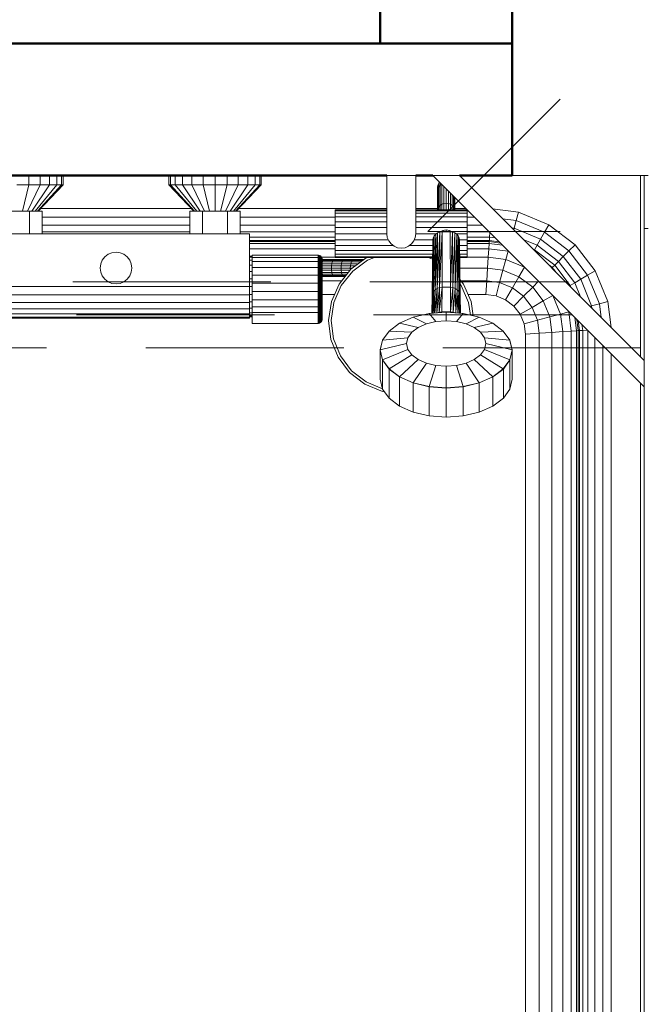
# Model space of a CAD drawing. Header units: millimetres. Extents: x -121 to 21670, y 1231 to 39176.
# Tile 14 of 72: x 7673 to 8146, y 34670 to 35416. Entities that reach past the tile are written whole.
import ezdxf

# ---------------------------------------------------------------- set-up
doc = ezdxf.new("R2010")
doc.units = ezdxf.units.MM
doc.linetypes.add('ADSK_Штриховая_ш3 п1_5', pattern=[225, 150, -75])
for name, color, linetype, lineweight in [('A-DETL-____-MBND', 5, 'ADSK_Штриховая_ш3 п1_5', 20), ('A-WALL-____-MCUT', 113, 'Continuous', 50), ('A-WALL-____-OTLN', 113, 'Continuous', 20), ('M-EQPM-____-OTLN', 50, 'Continuous', 20), ('P-PIPE-____-IDEN', 2, 'Continuous', 20)]:
    doc.layers.add(name, color=color, linetype=linetype, lineweight=lineweight)

# ---------------------------------------------------------------- blocks, each defined once
blk = doc.blocks.new('Прямая форма - V line-610350-В_Этаж 02_Канализация')
at = {"layer": 'A-WALL-____-MCUT', "color": 9}
for p, q in [((1100, 0), (400, 0)), ((400, 0), (400, -100)), ((1100, -100), (1100, 0)), ((400, -100), (1005, -100)), ((1027, -100), (1040, -100)), ((1060, -100), (1100, -100))]:
    blk.add_line(p, q, dxfattribs=at)
blk = doc.blocks.new('Прямая форма - SW - 015-610351-В_Этаж 02_Канализация')
blk.add_blockref('Прямая форма - V line-610350-В_Этаж 02_Канализация', (0, 0))
blk = doc.blocks.new('Прямая форма - V line-611030-В_Этаж 02_Канализация')
at = {"layer": 'A-WALL-____-MCUT', "color": 9}
for p, q in [((300, 0), (0, 0)), ((0, 0), (0, -100)), ((300, -100), (300, 0)), ((0, -100), (300, -100))]:
    blk.add_line(p, q, dxfattribs=at)
blk = doc.blocks.new('Прямая форма - SW - 016-611031-В_Этаж 02_Канализация')
blk.add_blockref('Прямая форма - V line-611030-В_Этаж 02_Канализация', (0, 0))
blk = doc.blocks.new('Прямая форма - V line-612018-В_Этаж 02_Канализация')
at = {"layer": 'M-EQPM-____-OTLN', "color": 253}
for p, q in [((-65.94, 765), (-65.94, 758)), ((-57.5, 765), (-57.5, 758)), ((-50.25, 765), (-50.25, 758)), ((-44.69, 765), (-44.69, 758)), ((-41.19, 765), (-41.19, 758)), ((-40, 758), (-40, 765)), ((40, 765), (40, 758)), ((41.19, 758), (41.19, 765)), ((44.69, 758), (44.69, 765)), ((50.25, 758), (50.25, 765)), ((57.5, 758), (57.5, 765)), ((65.94, 758), (65.94, 765)), ((75, 758), (75, 765)), ((84.06, 758), (84.06, 765)), ((92.5, 758), (92.5, 765)), ((99.75, 758), (99.75, 765)), ((105.31, 758), (105.31, 765)), ((108.81, 758), (108.81, 765)), ((110, 758), (110, 765)), ((205, 721), (205, 765)), ((227, 765), (205, 765)), ((227, 721), (227, 765)), ((400, 605), (240, 765)), ((260, 765), (240, 765)), ((400, 625), (260, 765)), ((300, 765), (397, 765)), ((397, 628), (397, 765)), ((397, 765), (400, 765)), ((400, 765), (400, 625)), ((400, 765), (403, 765)), ((-65.94, 758), (-75, 758)), ((-65.94, 758), (-70.86, 738)), ((-57.5, 758), (-67, 738)), ((-57.5, 758), (-65.94, 758)), ((-50.25, 758), (-63.69, 738)), ((-44.69, 758), (-61.14, 738)), ((-41.19, 758), (-59.55, 738)), ((-59, 738), (-40, 758)), ((-50.25, 758), (-57.5, 758)), ((-44.69, 758), (-50.25, 758)), ((-41.19, 758), (-44.69, 758)), ((-40, 758), (-41.19, 758)), ((41.19, 758), (40, 758)), ((40, 758), (59, 738)), ((59.55, 738), (41.19, 758)), ((44.69, 758), (41.19, 758)), ((61.14, 738), (44.69, 758)), ((50.25, 758), (44.69, 758)), ((63.69, 738), (50.25, 758)), ((57.5, 758), (50.25, 758)), ((65.94, 758), (57.5, 758)), ((57.5, 758), (67, 738)), ((75, 758), (65.94, 758)), ((65.94, 758), (70.86, 738)), ((84.06, 758), (75, 758)), ((75, 758), (75, 738)), ((84.06, 758), (79.14, 738)), ((92.5, 758), (83, 738)), ((92.5, 758), (84.06, 758)), ((99.75, 758), (86.31, 738)), ((105.31, 758), (88.86, 738)), ((108.81, 758), (90.45, 738)), ((110, 758), (91, 738)), ((99.75, 758), (92.5, 758)), ((105.31, 758), (99.75, 758)), ((108.81, 758), (105.31, 758)), ((110, 758), (108.81, 758)), ((243.5, 756), (243.72, 757.68)), ((243.68, 754.63), (243.5, 756)), ((243.5, 756), (243.5, 752.95)), ((243.5, 752.95), (243.5, 756)), ((243.5, 752.95), (243.71, 754.54)), ((243.5, 739), (243.5, 752.95)), ((243.72, 757.68), (244.37, 759.25)), ((243.72, 754.63), (243.72, 757.68)), ((243.72, 754.63), (244.37, 756.19)), ((243.72, 739.52), (243.72, 754.63)), ((244.37, 759.25), (244.97, 760.03)), ((244.37, 756.19), (244.37, 759.25)), ((244.37, 756.19), (245.4, 757.53)), ((244.37, 741.03), (244.37, 756.19)), ((245.4, 757.53), (245.4, 759.6)), ((245.4, 757.53), (246.57, 758.43)), ((245.4, 742.33), (245.4, 757.53)), ((246.75, 758.25), (246.75, 743.32)), ((248.32, 756.68), (248.32, 743.95)), ((250, 744.16), (250, 754.54)), ((251.68, 743.95), (251.68, 753.32)), ((253.25, 743.32), (253.25, 751.75)), ((254.6, 742.33), (254.6, 750.4)), ((255.63, 741.03), (255.63, 749.37)), ((256.28, 739.52), (256.28, 748.72)), ((256.5, 739), (256.5, 748.5)), ((-84.5, 738), (-65.5, 738)), ((-56, 738), (-65.5, 738)), ((-65.5, 738), (-65.5, 721)), ((-57.1, 740), (57.1, 740)), ((-56, 721), (-56, 738)), ((56, 738), (56, 721)), ((65.5, 738), (56, 738)), ((65.5, 721), (65.5, 738)), ((84.5, 738), (65.5, 738)), ((84.5, 721), (84.5, 738)), ((84.5, 738), (94, 738)), ((92.9, 740), (205, 740)), ((94, 738), (94, 721)), ((166, 738.39), (166, 739)), ((205, 739), (166, 739)), ((166, 736.59), (166, 738.39)), ((205, 738.39), (166, 738.39)), ((227, 740), (243.5, 740)), ((266, 739), (227, 739)), ((266, 738.39), (227, 738.39)), ((243.72, 739.52), (244.37, 741.03)), ((244.37, 741.03), (245.4, 742.33)), ((244.37, 739), (244.37, 741.03)), ((245.4, 742.33), (246.75, 743.32)), ((245.4, 739), (245.4, 742.33)), ((246.75, 743.32), (248.32, 743.95)), ((246.75, 743.32), (246.75, 739)), ((248.32, 743.95), (250, 744.16)), ((248.32, 743.95), (248.32, 739)), ((250, 739), (250, 744.16)), ((250, 744.16), (251.68, 743.95)), ((251.68, 743.95), (253.25, 743.32)), ((251.68, 739), (251.68, 743.95)), ((253.25, 743.32), (254.6, 742.33)), ((253.25, 739), (253.25, 743.32)), ((254.6, 742.33), (255.63, 741.03)), ((254.6, 739), (254.6, 742.33)), ((255.63, 741.03), (256.28, 739.52)), ((255.63, 739), (255.63, 741.03)), ((256.5, 740), (265, 740)), ((266, 739), (266, 738.39)), ((266, 738.39), (266, 736.59)), ((285.11, 739.89), (304.73, 737.3)), ((-56, 733.53), (56, 733.53)), ((94, 733.53), (166, 733.53)), ((166, 733.73), (166, 736.59)), ((166, 736.59), (205, 736.59)), ((166, 730), (166, 733.73)), ((205, 733.73), (166, 733.73)), ((227, 736.59), (266, 736.59)), ((266, 733.73), (227, 733.73)), ((266, 736.59), (266, 733.73)), ((266, 733.73), (266, 730)), ((266, 733.53), (271.47, 733.53)), ((292.63, 732.37), (303.04, 731)), ((301.47, 725.13), (303.04, 731)), ((303.04, 731), (304.73, 737.3)), ((303.04, 731), (324.52, 722.11)), ((304.73, 737.3), (327.78, 727.76)), ((-56, 727.5), (56, 727.5)), ((94, 727.5), (166, 727.5)), ((166, 725.66), (166, 730)), ((166, 730), (205, 730)), ((166, 721), (166, 725.66)), ((205, 725.66), (166, 725.66)), ((266, 730), (227, 730)), ((266, 725.66), (227, 725.66)), ((245.19, 722.33), (247.41, 723.41)), ((247.41, 723.41), (250, 723.81)), ((247.8, 722.52), (247.8, 723.47)), ((250, 722.52), (250, 723.81)), ((250, 723.81), (252.59, 723.41)), ((252.2, 722.52), (252.2, 723.47)), ((252.59, 723.41), (254.81, 722.33)), ((266, 725.66), (266, 730)), ((266, 727.5), (277.5, 727.5)), ((266, 721), (266, 725.66)), ((299.63, 725.37), (301.47, 725.13)), ((301.13, 723.87), (301.47, 725.13)), ((301.47, 725.13), (321.48, 716.84)), ((324.52, 722.11), (327.78, 727.76)), ((327.78, 727.76), (347.57, 712.57)), ((403, 725), (400, 725)), ((101, 721), (-101, 721)), ((-56, 722.32), (56, 722.32)), ((94, 722.32), (166, 722.32)), ((101, 681), (101, 721)), ((101, 718.35), (166, 718.35)), ((166, 715.85), (101, 715.85)), ((166, 716.34), (166, 721)), ((205, 721), (166, 721)), ((166, 712), (166, 716.34)), ((206.13, 716.34), (166, 716.34)), ((205.37, 718.15), (205, 721)), ((205.37, 718.15), (206.47, 715.5)), ((225.53, 715.5), (226.63, 718.15)), ((225.87, 716.34), (240.02, 716.34)), ((226.63, 718.15), (227, 721)), ((242.54, 721), (227, 721)), ((240.24, 717.81), (239.5, 673.93)), ((239.5, 673.93), (240.24, 717.81)), ((239.5, 673.93), (240, 716.17)), ((240, 716.17), (239.5, 673.93)), ((240.94, 719.34), (239.75, 675.64)), ((239.75, 675.64), (240.94, 719.34)), ((239.75, 675.64), (240.24, 717.81)), ((240.24, 717.81), (239.75, 675.64)), ((240, 716.17), (240.24, 717.81)), ((240, 716.17), (240.24, 717.81)), ((240.24, 717.81), (240.94, 719.34)), ((240.24, 717.81), (240.94, 719.34)), ((242.05, 720.66), (240.48, 677.23)), ((240.48, 677.23), (242.05, 720.66)), ((240.48, 677.23), (240.94, 719.34)), ((240.94, 719.34), (240.48, 677.23)), ((240.94, 719.34), (242.05, 720.66)), ((240.94, 719.34), (242.05, 720.66)), ((243.5, 721.67), (241.65, 678.6)), ((241.65, 678.6), (243.5, 721.67)), ((241.65, 678.6), (242.05, 720.66)), ((242.05, 720.66), (241.65, 678.6)), ((242.05, 720.66), (243.5, 721.67)), ((242.05, 720.66), (243.5, 721.67)), ((245.19, 722.3), (243.18, 679.64)), ((243.18, 679.64), (245.19, 722.3)), ((243.18, 679.64), (243.5, 721.67)), ((243.5, 721.67), (243.18, 679.64)), ((243.5, 721.67), (245.19, 722.3)), ((243.5, 721.67), (245.19, 722.3)), ((247, 722.52), (244.95, 680.3)), ((244.95, 680.3), (247, 722.52)), ((244.95, 680.3), (245.19, 722.3)), ((245.19, 722.3), (244.95, 680.3)), ((247, 722.52), (245.19, 722.3)), ((245.19, 722.3), (247, 722.52)), ((246.85, 680.53), (247, 722.52)), ((246.85, 680.53), (247, 722.52)), ((253, 722.52), (247, 722.52)), ((253, 722.52), (247, 722.52)), ((253.15, 680.53), (253, 722.52)), ((253, 722.52), (253.15, 680.53)), ((253, 722.52), (254.81, 722.3)), ((253, 722.52), (254.81, 722.3)), ((254.81, 722.3), (253.15, 680.53)), ((253.15, 680.53), (254.81, 722.3)), ((255.05, 680.3), (254.81, 722.3)), ((254.81, 722.3), (255.05, 680.3)), ((254.81, 722.3), (256.5, 721.67)), ((254.81, 722.3), (256.5, 721.67)), ((256.5, 721.67), (255.05, 680.3)), ((255.05, 680.3), (256.5, 721.67)), ((256.83, 679.64), (256.5, 721.67)), ((256.5, 721.67), (256.83, 679.64)), ((256.5, 721.67), (257.95, 720.66)), ((256.5, 721.67), (257.95, 720.66)), ((257.95, 720.66), (256.83, 679.64)), ((256.83, 679.64), (257.95, 720.66)), ((257.46, 721), (266, 721)), ((258.35, 678.6), (257.95, 720.66)), ((257.95, 720.66), (258.35, 678.6)), ((257.95, 720.66), (259.06, 719.34)), ((257.95, 720.66), (259.06, 719.34)), ((259.06, 719.34), (258.35, 678.6)), ((258.35, 678.6), (259.06, 719.34)), ((259.52, 677.23), (259.06, 719.34)), ((259.06, 719.34), (259.52, 677.23)), ((259.06, 719.34), (259.76, 717.81)), ((259.76, 717.81), (259.06, 719.34)), ((259.76, 717.81), (259.52, 677.23)), ((259.52, 677.23), (259.76, 717.81)), ((260.25, 675.64), (259.76, 717.81)), ((259.76, 717.81), (260.25, 675.64)), ((259.76, 717.81), (260, 716.17)), ((260, 716.17), (259.76, 717.81)), ((259.98, 716.34), (266, 716.34)), ((260.5, 673.93), (260, 716.17)), ((260, 716.17), (260.25, 675.64)), ((260, 716.17), (260.5, 673.93)), ((260.25, 675.64), (260, 716.17)), ((266, 722.32), (282.68, 722.32)), ((266, 716.34), (266, 721)), ((266, 718.35), (282.84, 718.35)), ((266, 716.34), (266, 712)), ((282.68, 715.85), (266, 715.85)), ((282.62, 715), (282.68, 715.85)), ((282.68, 715.85), (282.84, 718.35)), ((290.13, 714.87), (282.68, 715.85)), ((282.84, 718.35), (283.08, 721.92)), ((282.84, 718.35), (287.23, 717.77)), ((308.31, 716.69), (318.87, 712.32)), ((318.87, 712.32), (321.48, 716.84)), ((321.48, 716.84), (324.52, 722.11)), ((321.48, 716.84), (338.66, 703.66)), ((324.52, 722.11), (342.96, 707.96)), ((166, 715), (101, 715)), ((101, 713.64), (166, 713.64)), ((101, 709.64), (166, 709.64)), ((209.81, 712), (166, 712)), ((166, 712), (166, 708.27)), ((239.91, 708.27), (166, 708.27)), ((166, 708.27), (166, 705.41)), ((206.47, 715.5), (208.22, 713.22)), ((208.22, 713.22), (210.5, 711.47)), ((210.5, 711.47), (213.15, 710.37)), ((213.15, 710.37), (216, 710)), ((216, 710), (218.85, 710.37)), ((218.85, 710.37), (221.5, 711.47)), ((221.5, 711.47), (223.78, 713.22)), ((222.19, 712), (239.95, 712)), ((223.78, 713.22), (225.53, 715.5)), ((260.03, 712), (266, 712)), ((260.05, 708.27), (266, 708.27)), ((282.62, 715), (266, 715)), ((266, 713.64), (282.53, 713.64)), ((266, 712), (266, 708.27)), ((266, 709.64), (282.27, 709.64)), ((266, 708.27), (266, 705.41)), ((281.85, 703.28), (282.27, 709.64)), ((282.27, 709.64), (282.53, 713.64)), ((296.81, 707.73), (282.27, 709.64)), ((282.53, 713.64), (282.62, 715)), ((282.53, 713.64), (292.7, 712.3)), ((291.12, 713.88), (282.62, 715)), ((315.65, 709.35), (316.86, 708.85)), ((316.86, 708.85), (318.87, 712.32)), ((316.86, 708.85), (332.13, 697.13)), ((318.87, 712.32), (334.96, 699.96)), ((342.96, 707.96), (347.57, 712.57)), ((347.57, 712.57), (362.76, 692.78)), ((-11.59, 698.11), (-10.39, 701)), ((-10.39, 701), (-8.49, 703.49)), ((-8.49, 703.49), (-6, 705.39)), ((-6, 705.39), (-3.11, 706.59)), ((-3.11, 706.59), (0, 707)), ((0, 707), (3.11, 706.59)), ((3.11, 706.59), (6, 705.39)), ((6, 705.39), (8.49, 703.49)), ((8.49, 703.49), (10.39, 701)), ((10.39, 701), (11.59, 698.11)), ((103, 704), (101, 704)), ((103, 703.22), (101, 703.22)), ((103, 700.92), (101, 700.92)), ((103, 703.11), (103, 704.79)), ((153, 704.79), (103, 704.79)), ((103, 699.87), (103, 703.11)), ((153, 703.11), (103, 703.11)), ((153, 703.11), (153, 704.79)), ((153.39, 704.76), (153, 704.79)), ((153.39, 704.76), (153, 704.79)), ((166, 703.28), (153, 703.28)), ((153, 699.87), (153, 703.11)), ((153.39, 703.09), (153, 703.11)), ((153.39, 703.09), (153, 703.11)), ((153.39, 703.09), (153.39, 704.76)), ((153.39, 704.76), (153.39, 703.09)), ((154.15, 704.56), (153.39, 704.76)), ((154.15, 704.56), (153.39, 704.76)), ((153.39, 699.85), (153.39, 703.09)), ((154.15, 702.9), (153.39, 703.09)), ((154.15, 702.9), (154.15, 704.56)), ((154.15, 704.56), (154.15, 702.9)), ((154.83, 704.17), (154.15, 704.56)), ((154.83, 704.17), (154.15, 704.56)), ((154.15, 699.69), (154.15, 702.9)), ((154.83, 702.53), (154.15, 702.9)), ((154.83, 702.53), (154.83, 704.17)), ((154.83, 704.17), (154.83, 702.53)), ((155.38, 703.61), (154.83, 704.17)), ((155.38, 703.61), (154.83, 704.17)), ((154.83, 699.38), (154.83, 702.53)), ((155.38, 702.02), (154.83, 702.53)), ((155.38, 702.02), (155.38, 703.61)), ((155.38, 703.61), (155.38, 702.02)), ((155.77, 702.94), (155.38, 703.61)), ((155.77, 702.94), (155.38, 703.61)), ((155.38, 698.94), (155.38, 702.02)), ((155.77, 701.39), (155.38, 702.02)), ((155.77, 701.39), (155.38, 702.02)), ((157.35, 701.5), (155.38, 701.5)), ((155.38, 701.28), (156.92, 701.28)), ((155.77, 701.39), (155.77, 702.94)), ((155.77, 702.94), (155.77, 701.39)), ((155.97, 702.18), (155.77, 702.94)), ((155.97, 702.18), (155.77, 702.94)), ((155.77, 698.4), (155.77, 701.39)), ((155.77, 701.39), (155.77, 698.4)), ((155.97, 700.68), (155.77, 701.39)), ((155.97, 700.68), (155.77, 701.39)), ((155.97, 700.68), (155.97, 702.18)), ((155.97, 702.18), (155.97, 700.68)), ((156, 701.79), (155.97, 702.18)), ((156, 701.79), (155.97, 702.18)), ((155.97, 697.8), (155.97, 700.68)), ((155.97, 700.68), (155.97, 697.8)), ((156, 700.32), (155.97, 700.68)), ((156, 700.32), (155.97, 700.68)), ((156, 700.32), (156, 701.79)), ((156, 701.79), (156, 700.32)), ((156.51, 700.63), (156.92, 701.28)), ((156.92, 701.28), (157.35, 701.5)), ((156.92, 701.28), (164.64, 701.28)), ((165.18, 701.5), (157.35, 701.5)), ((164.13, 700.63), (164.64, 701.28)), ((164.64, 701.28), (165.18, 701.5)), ((164.64, 701.28), (172.19, 701.28)), ((172.84, 701.5), (165.18, 701.5)), ((166, 705.41), (239.87, 705.41)), ((166, 705.41), (166, 703.61)), ((166, 703.61), (239.85, 703.61)), ((166, 703.61), (166, 703)), ((166, 703), (239.84, 703)), ((171.59, 700.63), (172.19, 701.28)), ((172.19, 701.28), (172.84, 701.5)), ((172.19, 701.28), (179.54, 701.28)), ((180.29, 701.5), (172.84, 701.5)), ((177.85, 694.18), (189.51, 702.76)), ((178.85, 700.63), (179.54, 701.28)), ((190.47, 701.01), (179.24, 692.74)), ((179.54, 701.28), (180.29, 701.5)), ((179.54, 701.28), (186.66, 701.28)), ((187.5, 701.5), (180.29, 701.5)), ((185.87, 700.63), (186.66, 701.28)), ((186.66, 701.28), (187.5, 701.5)), ((186.66, 701.28), (187.5, 701.28)), ((189.51, 702.76), (190.13, 703)), ((195.61, 703), (190.47, 701.01)), ((239.83, 701.67), (236.39, 703)), ((260.07, 705.41), (266, 705.41)), ((260.08, 703.61), (266, 703.61)), ((260.08, 703), (266, 703)), ((266, 705.41), (266, 703.61)), ((266, 703.61), (266, 703)), ((281.85, 703.28), (266, 703.28)), ((281.85, 703.28), (281.31, 695)), ((295.15, 701.53), (281.85, 703.28)), ((295.15, 701.53), (292.99, 693.46)), ((296.81, 707.73), (295.15, 701.53)), ((309.26, 695.69), (295.15, 701.53)), ((297.6, 707.4), (296.81, 707.73)), ((334.96, 699.96), (338.66, 703.66)), ((338.66, 703.66), (342.96, 707.96)), ((338.66, 703.66), (351.84, 686.48)), ((342.96, 707.96), (357.11, 689.52)), ((-12, 695), (-11.59, 698.11)), ((-11.59, 691.89), (-12, 695)), ((11.59, 698.11), (12, 695)), ((12, 695), (11.59, 691.89)), ((103, 697.26), (101, 697.26)), ((103, 695.3), (103, 699.87)), ((153, 699.87), (103, 699.87)), ((103, 689.72), (103, 695.3)), ((153, 695.3), (103, 695.3)), ((153, 695.3), (153, 699.87)), ((153.39, 699.85), (153, 699.87)), ((153, 689.72), (153, 695.3)), ((153.39, 695.29), (153, 695.3)), ((153.39, 695.29), (153.39, 699.85)), ((154.15, 699.69), (153.39, 699.85)), ((153.39, 689.71), (153.39, 695.29)), ((154.15, 695.17), (153.39, 695.29)), ((154.15, 695.17), (154.15, 699.69)), ((154.83, 699.38), (154.15, 699.69)), ((154.15, 689.64), (154.15, 695.17)), ((154.83, 694.93), (154.15, 695.17)), ((154.83, 694.93), (154.83, 699.38)), ((155.38, 698.94), (154.83, 699.38)), ((154.83, 689.5), (154.83, 694.93)), ((155.38, 694.6), (154.83, 694.93)), ((155.38, 700.63), (156.51, 700.63)), ((156.16, 699.6), (155.38, 699.6)), ((155.38, 694.6), (155.38, 698.94)), ((155.77, 698.4), (155.38, 698.94)), ((155.38, 689.29), (155.38, 694.6)), ((155.77, 694.19), (155.38, 694.6)), ((155.77, 694.19), (155.77, 698.4)), ((155.97, 697.8), (155.77, 698.4)), ((155.97, 697.8), (155.77, 698.4)), ((155.77, 697.1), (155.89, 698.25)), ((163.16, 696.68), (155.77, 696.68)), ((163.09, 695), (155.77, 695)), ((155.77, 689.04), (155.77, 694.19)), ((155.97, 693.73), (155.77, 694.19)), ((155.97, 693.73), (155.77, 694.19)), ((163.16, 693.32), (155.77, 693.32)), ((155.89, 698.25), (156.16, 699.6)), ((163.37, 698.25), (155.89, 698.25)), ((155.97, 693.73), (155.97, 697.8)), ((155.97, 697.8), (155.97, 693.73)), ((156, 697.49), (155.97, 697.8)), ((156, 697.49), (155.97, 697.8)), ((155.97, 688.77), (155.97, 693.73)), ((155.97, 693.73), (155.97, 688.77)), ((156, 693.5), (155.97, 693.73)), ((156, 693.5), (155.97, 693.73)), ((156, 697.49), (156, 700.32)), ((156, 700.32), (156, 697.49)), ((156, 693.5), (156, 697.49)), ((156, 697.49), (156, 693.5)), ((156, 688.62), (156, 693.5)), ((156, 693.5), (156, 688.62)), ((156.16, 699.6), (156.51, 700.63)), ((163.7, 699.6), (156.16, 699.6)), ((156.51, 700.63), (164.13, 700.63)), ((163.09, 695), (163.16, 696.68)), ((163.16, 693.32), (163.09, 695)), ((170.35, 695), (163.09, 695)), ((163.16, 696.68), (163.37, 698.25)), ((170.43, 696.68), (163.16, 696.68)), ((163.37, 691.75), (163.16, 693.32)), ((170.43, 693.32), (163.16, 693.32)), ((163.37, 698.25), (163.7, 699.6)), ((170.68, 698.25), (163.37, 698.25)), ((163.7, 699.6), (164.13, 700.63)), ((170.62, 699.6), (163.7, 699.6)), ((164.13, 700.63), (171.59, 700.63)), ((168.84, 682.86), (177.85, 694.18)), ((170.35, 695), (170.43, 696.68)), ((170.43, 693.32), (170.35, 695)), ((177.41, 695), (170.35, 695)), ((170.43, 696.68), (170.68, 698.25)), ((177.51, 696.68), (170.43, 696.68)), ((170.68, 691.75), (170.43, 693.32)), ((177.17, 693.32), (170.43, 693.32)), ((170.68, 698.25), (171.08, 699.6)), ((177.8, 698.25), (170.68, 698.25)), ((171.08, 699.6), (171.59, 700.63)), ((178.25, 699.6), (171.08, 699.6)), ((171.59, 700.63), (178.85, 700.63)), ((177.41, 695), (177.51, 696.68)), ((177.48, 693.72), (177.41, 695)), ((178.97, 695), (177.41, 695)), ((177.51, 696.68), (177.8, 698.25)), ((181.25, 696.68), (177.51, 696.68)), ((177.8, 698.25), (178.25, 699.6)), ((183.38, 698.25), (177.8, 698.25)), ((178.25, 699.6), (178.85, 700.63)), ((185.2, 699.6), (178.25, 699.6)), ((178.85, 700.63), (185.87, 700.63)), ((185.2, 699.6), (185.87, 700.63)), ((185.87, 700.63), (186.62, 700.63)), ((281.31, 695), (260.25, 695)), ((281.31, 695), (280.68, 685.35)), ((292.99, 693.46), (281.31, 695)), ((292.99, 693.46), (290.47, 684.06)), ((305.09, 688.45), (292.99, 693.46)), ((309.26, 695.69), (305.09, 688.45)), ((327.35, 697.65), (330.35, 695.35)), ((330.35, 695.35), (332.13, 697.13)), ((330.35, 695.35), (332.65, 692.35)), ((332.13, 697.13), (334.96, 699.96)), ((332.13, 697.13), (343.85, 681.86)), ((334.96, 699.96), (347.32, 683.87)), ((-10.39, 689), (-11.59, 691.89)), ((-8.49, 686.51), (-10.39, 689)), ((-6, 684.61), (-8.49, 686.51)), ((8.49, 686.51), (6, 684.61)), ((10.39, 689), (8.49, 686.51)), ((11.59, 691.89), (10.39, 689)), ((103, 692.5), (101, 692.5)), ((103, 686.95), (101, 686.95)), ((103, 683.53), (103, 689.72)), ((153, 689.72), (103, 689.72)), ((153, 683.53), (153, 689.72)), ((153.39, 689.71), (153, 689.72)), ((153.39, 683.53), (153.39, 689.71)), ((154.15, 689.64), (153.39, 689.71)), ((154.15, 683.51), (154.15, 689.64)), ((154.83, 689.5), (154.15, 689.64)), ((154.83, 683.46), (154.83, 689.5)), ((155.38, 689.29), (154.83, 689.5)), ((155.38, 683.41), (155.38, 689.29)), ((155.77, 689.04), (155.38, 689.29)), ((155.89, 691.75), (155.77, 692.9)), ((156.51, 689.37), (155.77, 689.37)), ((155.77, 683.33), (155.77, 689.04)), ((155.97, 688.77), (155.77, 689.04)), ((155.97, 688.77), (155.77, 689.04)), ((156.92, 688.72), (155.77, 688.72)), ((157.35, 688.5), (155.77, 688.5)), ((156.16, 690.4), (155.89, 691.75)), ((163.37, 691.75), (155.89, 691.75)), ((155.97, 683.25), (155.97, 688.77)), ((155.97, 688.77), (155.97, 683.25)), ((156, 688.62), (155.97, 688.77)), ((156, 688.62), (155.97, 688.77)), ((156, 683.21), (156, 688.62)), ((156, 688.62), (156, 683.21)), ((156.51, 689.37), (156.16, 690.4)), ((163.7, 690.4), (156.16, 690.4)), ((156.92, 688.72), (156.51, 689.37)), ((164.13, 689.37), (156.51, 689.37)), ((157.35, 688.5), (156.92, 688.72)), ((164.64, 688.72), (156.92, 688.72)), ((165.18, 688.5), (157.35, 688.5)), ((163.7, 690.4), (163.37, 691.75)), ((170.68, 691.75), (163.37, 691.75)), ((164.13, 689.37), (163.7, 690.4)), ((170.62, 690.4), (163.7, 690.4)), ((164.64, 688.72), (164.13, 689.37)), ((171.59, 689.37), (164.13, 689.37)), ((165.18, 688.5), (164.64, 688.72)), ((172.19, 688.72), (164.64, 688.72)), ((172.84, 688.5), (165.18, 688.5)), ((179.24, 692.74), (170.55, 681.83)), ((171.08, 690.4), (170.68, 691.75)), ((175.92, 691.75), (170.68, 691.75)), ((171.59, 689.37), (171.08, 690.4)), ((174.85, 690.4), (171.08, 690.4)), ((172.19, 688.72), (171.59, 689.37)), ((174.02, 689.37), (171.59, 689.37)), ((172.84, 688.5), (172.19, 688.72)), ((173.51, 688.72), (172.19, 688.72)), ((260.35, 686.38), (263.16, 682.86)), ((305.09, 688.45), (300.22, 680.02)), ((315.48, 680.48), (305.09, 688.45)), ((347.32, 683.87), (351.84, 686.48)), ((351.84, 686.48), (357.11, 689.52)), ((351.84, 686.48), (360.13, 666.47)), ((357.11, 689.52), (362.76, 692.78)), ((357.11, 689.52), (366, 668.04)), ((362.76, 692.78), (372.3, 669.73)), ((-101, 681), (101, 681)), ((-3.11, 683.41), (-6, 684.61)), ((0, 683), (-3.11, 683.41)), ((3.11, 683.41), (0, 683)), ((6, 684.61), (3.11, 683.41)), ((103, 681), (101, 681)), ((101, 674.79), (101, 681)), ((103, 677.16), (103, 683.53)), ((153, 683.53), (103, 683.53)), ((153, 677.16), (153, 683.53)), ((153.39, 683.53), (153, 683.53)), ((153.39, 677.16), (153.39, 683.53)), ((154.15, 683.51), (153.39, 683.53)), ((154.15, 677.2), (154.15, 683.51)), ((154.83, 683.46), (154.15, 683.51)), ((154.83, 677.26), (154.83, 683.46)), ((155.38, 683.41), (154.83, 683.46)), ((155.38, 677.35), (155.38, 683.41)), ((155.77, 683.33), (155.38, 683.41)), ((170.62, 685.35), (155.77, 685.35)), ((155.77, 677.46), (155.77, 683.33)), ((155.97, 683.25), (155.77, 683.33)), ((155.97, 683.25), (155.77, 683.33)), ((155.97, 677.58), (155.97, 683.25)), ((155.97, 683.25), (155.97, 677.58)), ((156, 683.21), (155.97, 683.25)), ((156, 683.21), (155.97, 683.25)), ((156, 677.64), (156, 683.21)), ((156, 683.21), (156, 677.64)), ((163.09, 669.58), (168.84, 682.86)), ((170.55, 681.83), (165.01, 669.03)), ((241.65, 678.6), (240.2, 660.88)), ((240.2, 660.88), (241.65, 678.6)), ((240.48, 677.23), (241.65, 678.6)), ((241.65, 678.6), (240.48, 677.23)), ((241.26, 660.96), (241.65, 678.6)), ((241.65, 678.6), (241.26, 660.96)), ((243.18, 679.64), (241.33, 660.96)), ((241.33, 660.96), (243.18, 679.64)), ((241.65, 678.6), (243.18, 679.64)), ((243.18, 679.64), (241.65, 678.6)), ((242.83, 661.07), (243.18, 679.64)), ((243.18, 679.64), (242.83, 661.07)), ((244.95, 680.3), (242.84, 661.08)), ((242.84, 661.08), (244.95, 680.3)), ((243.18, 679.64), (244.95, 680.3)), ((244.95, 680.3), (243.18, 679.64)), ((246.85, 680.53), (244.7, 661.71)), ((244.7, 661.71), (246.85, 680.53)), ((244.7, 661.71), (244.95, 680.3)), ((244.95, 680.3), (244.7, 661.71)), ((244.95, 680.3), (246.85, 680.53)), ((246.85, 680.53), (244.95, 680.3)), ((246.69, 661.94), (246.85, 680.53)), ((246.69, 661.94), (246.85, 680.53)), ((253.15, 680.53), (246.85, 680.53)), ((253.15, 680.53), (246.85, 680.53)), ((253.31, 661.94), (253.15, 680.53)), ((253.15, 680.53), (253.31, 661.94)), ((253.15, 680.53), (255.05, 680.3)), ((255.05, 680.3), (253.15, 680.53)), ((255.05, 680.3), (253.31, 661.94)), ((253.31, 661.94), (255.05, 680.3)), ((255.3, 661.71), (255.05, 680.3)), ((255.05, 680.3), (255.3, 661.71)), ((255.05, 680.3), (256.83, 679.64)), ((256.83, 679.64), (255.05, 680.3)), ((256.83, 679.64), (255.3, 661.71)), ((255.3, 661.71), (256.83, 679.64)), ((257.17, 661.07), (256.83, 679.64)), ((256.83, 679.64), (257.17, 661.07)), ((256.83, 679.64), (258.35, 678.6)), ((258.35, 678.6), (256.83, 679.64)), ((258.35, 678.6), (257.17, 661.07)), ((257.17, 661.07), (258.35, 678.6)), ((258.74, 660.96), (258.35, 678.6)), ((258.35, 678.6), (258.74, 660.96)), ((258.35, 678.6), (259.52, 677.23)), ((259.52, 677.23), (258.35, 678.6)), ((261.45, 681.83), (260.39, 683.15)), ((280.68, 685.35), (261.17, 685.35)), ((266.99, 669.03), (261.45, 681.83)), ((263.16, 682.86), (268.91, 669.58)), ((280.68, 685.35), (280, 675)), ((290.47, 684.06), (280.68, 685.35)), ((290.47, 684.06), (287.76, 673.98)), ((300.22, 680.02), (290.47, 684.06)), ((300.22, 680.02), (295, 670.98)), ((308.6, 673.6), (300.22, 680.02)), ((315.48, 680.48), (308.6, 673.6)), ((320, 685), (315.48, 680.48)), ((323.45, 670.09), (315.48, 680.48)), ((343.85, 681.86), (347.32, 683.87)), ((343.85, 681.86), (344.35, 680.65)), ((347.32, 683.87), (351.69, 673.31)), ((-101, 674.79), (101, 674.79)), ((103, 675.05), (101, 675.05)), ((101, 674.79), (101, 669)), ((103, 671.06), (103, 677.16)), ((103, 677.16), (153, 677.16)), ((103, 665.66), (103, 671.06)), ((153, 671.06), (103, 671.06)), ((153, 671.06), (153, 677.16)), ((153, 677.16), (153.39, 677.16)), ((153.39, 671.07), (153, 671.06)), ((153, 665.66), (153, 671.06)), ((153.39, 677.16), (154.15, 677.2)), ((153.39, 671.07), (153.39, 677.16)), ((154.15, 671.15), (153.39, 671.07)), ((153.39, 665.67), (153.39, 671.07)), ((154.15, 677.2), (154.83, 677.26)), ((154.15, 671.15), (154.15, 677.2)), ((154.83, 671.32), (154.15, 671.15)), ((154.15, 665.8), (154.15, 671.15)), ((154.83, 677.26), (155.38, 677.35)), ((154.83, 671.32), (154.83, 677.26)), ((155.38, 671.55), (154.83, 671.32)), ((154.83, 666.06), (154.83, 671.32)), ((155.38, 677.35), (155.77, 677.46)), ((155.38, 671.55), (155.38, 677.35)), ((155.77, 671.83), (155.38, 671.55)), ((155.38, 666.41), (155.38, 671.55)), ((155.77, 677.46), (155.97, 677.58)), ((155.97, 677.58), (155.77, 677.46)), ((155.77, 671.83), (155.77, 677.46)), ((165.44, 675), (155.77, 675)), ((165.44, 675), (155.77, 675)), ((155.97, 672.15), (155.77, 671.83)), ((155.97, 672.15), (155.77, 671.83)), ((155.77, 666.85), (155.77, 671.83)), ((155.97, 677.58), (156, 677.64)), ((156, 677.64), (155.97, 677.58)), ((155.97, 677.58), (155.97, 672.15)), ((155.97, 672.15), (155.97, 677.58)), ((156, 672.31), (155.97, 672.15)), ((156, 672.31), (155.97, 672.15)), ((155.97, 672.15), (155.97, 667.34)), ((155.97, 667.34), (155.97, 672.15)), ((156, 677.64), (156, 672.31)), ((156, 672.31), (156, 677.64)), ((156, 672.31), (156, 667.59)), ((156, 667.59), (156, 672.31)), ((239.13, 660.8), (239.5, 673.93)), ((239.5, 673.93), (239.13, 660.8)), ((239.75, 675.64), (239.19, 660.8)), ((239.19, 660.8), (239.75, 675.64)), ((239.34, 660.81), (239.75, 675.64)), ((239.75, 675.64), (239.34, 660.81)), ((240.48, 677.23), (239.48, 660.82)), ((239.48, 660.82), (240.48, 677.23)), ((239.5, 673.93), (239.75, 675.64)), ((239.75, 675.64), (239.5, 673.93)), ((239.75, 675.64), (240.48, 677.23)), ((240.48, 677.23), (239.75, 675.64)), ((240.07, 660.87), (240.48, 677.23)), ((240.48, 677.23), (240.07, 660.87)), ((259.52, 677.23), (258.81, 660.95)), ((258.81, 660.95), (259.52, 677.23)), ((259.93, 660.87), (259.52, 677.23)), ((259.52, 677.23), (259.93, 660.87)), ((259.52, 677.23), (260.25, 675.64)), ((260.25, 675.64), (259.52, 677.23)), ((260.25, 675.64), (260.03, 660.86)), ((260.03, 660.86), (260.25, 675.64)), ((260.66, 660.81), (260.25, 675.64)), ((260.25, 675.64), (260.66, 660.81)), ((260.25, 675.64), (260.5, 673.93)), ((260.5, 673.93), (260.25, 675.64)), ((260.87, 660.8), (260.5, 673.93)), ((260.5, 673.93), (260.7, 660.81)), ((260.5, 673.93), (260.87, 660.8)), ((260.7, 660.81), (260.5, 673.93)), ((280, 675), (266.56, 675)), ((280, 675), (266.56, 675)), ((287.76, 673.98), (280, 675)), ((287.76, 673.98), (280, 675)), ((295, 670.98), (287.76, 673.98)), ((295, 670.98), (287.76, 673.98)), ((301.21, 666.21), (295, 670.98)), ((301.21, 666.21), (295, 670.98)), ((308.6, 673.6), (301.21, 666.21)), ((315.02, 665.22), (308.6, 673.6)), ((330.69, 674.26), (323.45, 670.09)), ((336.53, 660.15), (330.69, 674.26)), ((101, 669), (-101, 669)), ((101, 664.03), (-101, 664.03)), ((103, 669.5), (101, 669.5)), ((101, 669), (101, 664.03)), ((103, 664.74), (101, 664.74)), ((101, 664.03), (101, 660.22)), ((103, 661.34), (103, 665.66)), ((153, 665.66), (103, 665.66)), ((153.39, 665.67), (153, 665.66)), ((153, 661.34), (153, 665.66)), ((154.15, 665.8), (153.39, 665.67)), ((153.39, 661.36), (153.39, 665.67)), ((154.83, 666.06), (154.15, 665.8)), ((154.15, 661.52), (154.15, 665.8)), ((155.38, 666.41), (154.83, 666.06)), ((154.83, 661.82), (154.83, 666.06)), ((155.77, 666.85), (155.38, 666.41)), ((155.38, 662.26), (155.38, 666.11)), ((155.97, 667.34), (155.77, 666.85)), ((155.97, 667.34), (155.77, 666.85)), ((155.77, 662.79), (155.77, 666.85)), ((156, 667.59), (155.97, 667.34)), ((156, 667.59), (155.97, 667.34)), ((155.97, 667.34), (155.97, 663.38)), ((155.97, 663.38), (155.97, 667.34)), ((156, 663.68), (155.97, 663.38)), ((156, 663.68), (155.97, 663.38)), ((156, 667.59), (156, 663.68)), ((156, 663.68), (156, 667.59)), ((161, 655.25), (163.09, 669.58)), ((165.01, 669.03), (163, 655.23)), ((268.4, 659.34), (266.99, 669.03)), ((268.91, 669.58), (270.47, 658.85)), ((305.98, 660), (301.21, 666.21)), ((305.98, 660), (301.21, 666.21)), ((315.02, 665.22), (305.98, 660)), ((323.45, 670.09), (315.02, 665.22)), ((319.06, 655.47), (315.02, 665.22)), ((328.46, 657.99), (323.45, 670.09)), ((358.87, 666.13), (360.13, 666.47)), ((360.13, 666.47), (366, 668.04)), ((360.13, 666.47), (360.37, 664.63)), ((366, 668.04), (372.3, 669.73)), ((366, 668.04), (367.37, 657.63)), ((372.3, 669.73), (374.89, 650.11)), ((101, 660.22), (-101, 660.22)), ((101, 657.82), (-101, 657.82)), ((101, 657), (-101, 657)), ((103, 661.08), (101, 661.08)), ((101, 660.22), (101, 657.82)), ((103, 658.78), (101, 658.78)), ((103, 658), (101, 658)), ((101, 657.82), (101, 657)), ((103, 653.08), (103, 661.34)), ((153, 661.34), (103, 661.34)), ((153.39, 661.36), (153, 661.34)), ((153, 653.08), (153, 661.34)), ((154.15, 661.52), (153.39, 661.36)), ((153.39, 653.11), (153.39, 661.36)), ((154.83, 661.82), (154.15, 661.52)), ((154.15, 653.31), (154.15, 661.52)), ((155.38, 662.26), (154.83, 661.82)), ((154.83, 653.7), (154.83, 661.82)), ((155.77, 662.79), (155.38, 662.26)), ((155.38, 654.25), (155.38, 662.26)), ((155.97, 663.38), (155.77, 662.79)), ((155.77, 654.93), (155.77, 662.79)), ((155.97, 655.69), (155.97, 663.38)), ((225.05, 657.78), (214.72, 653.23)), ((225.05, 657.78), (214.72, 653.23)), ((237.08, 660.64), (225.05, 657.78)), ((237.08, 660.64), (225.05, 657.78)), ((225.05, 657.78), (235, 652.73)), ((225.05, 657.78), (235, 652.73)), ((250, 661.62), (237.08, 660.64)), ((250, 661.62), (237.08, 660.64)), ((237.08, 660.64), (242.24, 654.45)), ((237.08, 660.64), (242.24, 654.45)), ((244.7, 661.71), (242.96, 661.08)), ((244.7, 661.71), (242.96, 661.08)), ((246.69, 661.94), (244.7, 661.71)), ((246.69, 661.94), (244.7, 661.71)), ((246.55, 661.36), (246.69, 661.94)), ((246.55, 661.36), (246.69, 661.94)), ((253.31, 661.94), (246.69, 661.94)), ((253.31, 661.94), (246.69, 661.94)), ((262.92, 660.64), (250, 661.62)), ((262.92, 660.64), (250, 661.62)), ((250, 661.62), (250, 655.03)), ((250, 661.62), (250, 655.03)), ((255.3, 661.71), (253.31, 661.94)), ((255.3, 661.71), (253.31, 661.94)), ((257.04, 661.08), (255.3, 661.71)), ((257.04, 661.08), (255.3, 661.71)), ((262.92, 660.64), (257.76, 654.45)), ((262.92, 660.64), (257.76, 654.45)), ((274.95, 657.78), (262.92, 660.64)), ((274.95, 657.78), (262.92, 660.64)), ((274.95, 657.78), (265, 652.73)), ((274.95, 657.78), (265, 652.73)), ((285.28, 653.23), (274.95, 657.78)), ((285.28, 653.23), (274.95, 657.78)), ((308.98, 652.76), (305.98, 660)), ((308.98, 652.76), (305.98, 660)), ((328.46, 657.99), (319.06, 655.47)), ((336.53, 660.15), (328.46, 657.99)), ((330, 646.31), (328.46, 657.99)), ((342.73, 661.81), (336.53, 660.15)), ((338.28, 646.85), (336.53, 660.15)), ((342.73, 661.81), (342.4, 662.6)), ((344.64, 647.27), (342.73, 661.81)), ((347.3, 657.7), (348.64, 647.53)), ((350, 647.62), (348.88, 656.12)), ((153, 653.08), (103, 653.08)), ((153.39, 653.11), (153, 653.08)), ((154.15, 653.31), (153.39, 653.11)), ((154.83, 653.7), (154.15, 653.31)), ((155.38, 654.25), (154.83, 653.7)), ((155.77, 654.93), (155.38, 654.25)), ((155.97, 655.69), (155.77, 654.93)), ((162.73, 640.88), (161, 655.25)), ((163, 655.23), (164.66, 641.38)), ((214.72, 653.23), (206.79, 647.31)), ((214.72, 653.23), (206.79, 647.31)), ((214.72, 653.23), (228.79, 649.99)), ((214.72, 653.23), (228.79, 649.99)), ((224.02, 646.43), (228.79, 649.99)), ((228.79, 649.99), (224.02, 646.43)), ((228.79, 649.99), (235, 652.73)), ((235, 652.73), (228.79, 649.99)), ((235, 652.73), (242.24, 654.45)), ((242.24, 654.45), (235, 652.73)), ((250, 655.03), (242.24, 654.45)), ((242.24, 654.45), (250, 655.03)), ((257.76, 654.45), (250, 655.03)), ((250, 655.03), (257.76, 654.45)), ((265, 652.73), (257.76, 654.45)), ((265, 652.73), (257.76, 654.45)), ((271.21, 649.99), (265, 652.73)), ((271.21, 649.99), (265, 652.73)), ((285.28, 653.23), (271.21, 649.99)), ((285.28, 653.23), (271.21, 649.99)), ((275.98, 646.43), (271.21, 649.99)), ((275.98, 646.43), (271.21, 649.99)), ((293.21, 647.31), (285.28, 653.23)), ((293.21, 647.31), (285.28, 653.23)), ((319.06, 655.47), (308.98, 652.76)), ((308.98, 652.76), (310, 645)), ((310, 645), (308.98, 652.76)), ((320.35, 645.68), (319.06, 655.47)), ((349.87, 655.13), (350.85, 647.68)), ((352.77, 652.23), (353.35, 647.84)), ((164.66, 641.38), (169.88, 628.45)), ((206.79, 647.31), (201.8, 640.4)), ((206.79, 647.31), (201.8, 640.4)), ((201.8, 640.4), (221.02, 642.28)), ((201.8, 640.4), (221.02, 642.28)), ((206.79, 647.31), (224.02, 646.43)), ((206.79, 647.31), (224.02, 646.43)), ((221.02, 642.28), (220, 637.83)), ((221.02, 642.28), (220, 637.83)), ((224.02, 646.43), (221.02, 642.28)), ((224.02, 646.43), (221.02, 642.28)), ((293.21, 647.31), (275.98, 646.43)), ((293.21, 647.31), (275.98, 646.43)), ((278.98, 642.28), (275.98, 646.43)), ((278.98, 642.28), (275.98, 646.43)), ((280, 637.83), (278.98, 642.28)), ((298.2, 640.4), (278.98, 642.28)), ((280, 637.83), (278.98, 642.28)), ((298.2, 640.4), (278.98, 642.28)), ((298.2, 640.4), (293.21, 647.31)), ((298.2, 640.4), (293.21, 647.31)), ((320.35, 645.68), (310, 645)), ((310, 645), (310, 0)), ((310, -645), (310, 645)), ((330, 646.31), (320.35, 645.68)), ((320.35, -645.68), (320.35, 645.68)), ((338.28, 646.85), (330, 646.31)), ((330, -646.31), (330, 646.31)), ((344.64, 647.27), (338.28, 646.85)), ((338.28, -646.85), (338.28, 646.85)), ((348.64, 647.53), (344.64, 647.27)), ((344.64, 647.27), (344.64, -647.27)), ((350, 647.62), (348.64, 647.53)), ((348.64, 647.53), (348.64, -647.53)), ((350.85, 647.68), (350, 647.62)), ((350, -647.62), (350, 647.62)), ((350.85, 647.68), (353.35, 647.84)), ((350.85, 647.68), (350.85, -647.68)), ((353.35, 647.84), (356.92, 648.08)), ((353.35, 647.84), (353.35, -647.84)), ((357.32, 647.68), (357.32, -648.1)), ((362.5, 642.5), (362.5, -648.44)), ((168.14, 627.46), (162.73, 640.88)), ((201.7, 640.34), (200, 632.91)), ((201.7, 640.34), (200, 632.91)), ((201.8, 640.4), (200.1, 632.99)), ((201.8, 640.4), (200.1, 632.99)), ((200.1, 632.99), (220, 637.83)), ((200.1, 632.99), (220, 637.83)), ((201.7, 640.25), (201.7, 640.34)), ((201.7, 640.25), (201.7, 640.34)), ((220, 637.83), (221.02, 633.37)), ((220, 637.83), (221.02, 633.37)), ((280, 637.83), (278.98, 633.37)), ((278.98, 633.37), (280, 637.83)), ((299.9, 632.99), (280, 637.83)), ((299.9, 632.99), (280, 637.83)), ((299.9, 632.99), (298.2, 640.4)), ((299.9, 632.99), (298.2, 640.4)), ((298.3, 640.25), (298.3, 640.34)), ((298.3, 640.25), (298.3, 640.34)), ((300, 632.91), (298.3, 640.34)), ((300, 632.91), (298.3, 640.34)), ((300, 632.83), (298.3, 640.25)), ((300, 632.83), (298.3, 640.25)), ((368.53, 636.47), (368.53, -648.84)), ((176.86, 615.91), (168.14, 627.46)), ((169.88, 628.45), (178.29, 617.32)), ((200, 632.91), (200.1, 632.99)), ((200, 632.91), (200.1, 632.99)), ((200, 632.83), (200, 632.91)), ((200, 632.91), (201.7, 625.49)), ((200, 632.83), (200, 632.91)), ((200, 632.91), (201.7, 625.49)), ((200, 610.8), (200, 632.83)), ((200, 610.8), (200, 632.83)), ((200, 632.83), (201.7, 625.41)), ((200, 632.83), (201.7, 625.41)), ((200.1, 632.99), (201.8, 625.59)), ((200.1, 632.99), (201.8, 625.59)), ((201.8, 625.59), (221.02, 633.37)), ((201.8, 625.59), (221.02, 633.37)), ((206.79, 618.68), (224.02, 629.22)), ((206.79, 618.68), (224.02, 629.22)), ((221.02, 633.37), (224.02, 629.22)), ((221.02, 633.37), (224.02, 629.22)), ((224.02, 629.22), (228.79, 625.66)), ((224.02, 629.22), (228.79, 625.66)), ((275.98, 629.22), (271.21, 625.66)), ((271.21, 625.66), (275.98, 629.22)), ((278.98, 633.37), (275.98, 629.22)), ((275.98, 629.22), (278.98, 633.37)), ((293.21, 618.68), (275.98, 629.22)), ((293.21, 618.68), (275.98, 629.22)), ((298.2, 625.59), (278.98, 633.37)), ((298.2, 625.59), (278.98, 633.37)), ((298.2, 625.59), (299.9, 632.99)), ((298.2, 625.59), (299.9, 632.99)), ((298.3, 625.49), (300, 632.91)), ((298.3, 625.49), (300, 632.91)), ((298.3, 625.41), (300, 632.83)), ((298.3, 625.41), (300, 632.83)), ((300, 632.91), (299.9, 632.99)), ((300, 632.91), (299.9, 632.99)), ((300, 632.83), (300, 632.91)), ((300, 632.83), (300, 632.91)), ((300, 610.8), (300, 632.83)), ((300, 610.8), (300, 632.83)), ((375, 630), (375, -649.26)), ((201.7, 625.41), (201.7, 626.01)), ((201.7, 625.41), (201.7, 626.01)), ((201.7, 625.49), (201.8, 625.59)), ((201.7, 625.49), (201.8, 625.59)), ((201.7, 625.49), (206.7, 618.57)), ((201.7, 625.41), (201.7, 625.49)), ((201.7, 625.41), (201.7, 625.49)), ((201.7, 625.49), (206.7, 618.57)), ((201.7, 603.37), (201.7, 625.41)), ((201.7, 625.41), (206.7, 618.49)), ((201.7, 603.37), (201.7, 625.41)), ((201.7, 625.41), (206.7, 618.49)), ((201.8, 625.59), (206.79, 618.68)), ((201.8, 625.59), (206.79, 618.68)), ((206.7, 618.57), (206.79, 618.68)), ((206.7, 618.57), (206.79, 618.68)), ((206.79, 618.68), (214.72, 612.76)), ((206.79, 618.68), (214.72, 612.76)), ((214.72, 612.76), (228.79, 625.66)), ((214.72, 612.76), (228.79, 625.66)), ((225.05, 608.21), (235, 622.93)), ((225.05, 608.21), (235, 622.93)), ((228.79, 625.66), (235, 622.93)), ((228.79, 625.66), (235, 622.93)), ((235, 622.93), (242.24, 621.21)), ((235, 622.93), (242.24, 621.21)), ((237.08, 605.35), (242.24, 621.21)), ((237.08, 605.35), (242.24, 621.21)), ((250, 620.62), (242.24, 621.21)), ((242.24, 621.21), (250, 620.62)), ((257.76, 621.21), (250, 620.62)), ((250, 620.62), (257.76, 621.21)), ((250, 604.37), (250, 620.62)), ((250, 604.37), (250, 620.62)), ((265, 622.93), (257.76, 621.21)), ((257.76, 621.21), (265, 622.93)), ((262.92, 605.35), (257.76, 621.21)), ((262.92, 605.35), (257.76, 621.21)), ((271.21, 625.66), (265, 622.93)), ((265, 622.93), (271.21, 625.66)), ((274.95, 608.21), (265, 622.93)), ((274.95, 608.21), (265, 622.93)), ((285.28, 612.76), (271.21, 625.66)), ((285.28, 612.76), (271.21, 625.66)), ((285.28, 612.76), (293.21, 618.68)), ((285.28, 612.76), (293.21, 618.68)), ((293.21, 618.68), (298.2, 625.59)), ((293.21, 618.68), (298.2, 625.59)), ((293.3, 618.57), (293.21, 618.68)), ((293.3, 618.57), (293.21, 618.68)), ((293.3, 618.57), (298.3, 625.49)), ((293.3, 618.57), (298.3, 625.49)), ((293.3, 618.49), (298.3, 625.41)), ((293.3, 618.49), (298.3, 625.41)), ((298.3, 625.49), (298.2, 625.59)), ((298.3, 625.49), (298.2, 625.59)), ((298.3, 625.41), (298.3, 626.01)), ((298.3, 625.41), (298.3, 626.01)), ((298.3, 625.41), (298.3, 625.49)), ((298.3, 625.41), (298.3, 625.49)), ((298.3, 603.37), (298.3, 625.41)), ((298.3, 603.37), (298.3, 625.41)), ((400, 625), (400, 605)), ((188.3, 607.04), (176.86, 615.91)), ((178.29, 617.32), (189.31, 608.77)), ((206.7, 618.57), (214.64, 612.63)), ((206.7, 618.49), (206.7, 618.57)), ((206.7, 618.49), (206.7, 618.57)), ((206.7, 618.57), (214.64, 612.63)), ((206.7, 596.46), (206.7, 618.49)), ((206.7, 618.49), (214.64, 612.55)), ((206.7, 596.46), (206.7, 618.49)), ((206.7, 618.49), (214.64, 612.55)), ((214.64, 612.63), (214.72, 612.76)), ((214.64, 612.63), (214.72, 612.76)), ((214.64, 612.63), (225, 608.08)), ((214.64, 612.55), (214.64, 612.63)), ((214.64, 612.55), (214.64, 612.63)), ((214.64, 612.63), (225, 608.08)), ((214.64, 590.52), (214.64, 612.55)), ((214.64, 612.55), (225, 607.99)), ((214.64, 590.52), (214.64, 612.55)), ((214.64, 612.55), (225, 607.99)), ((214.72, 612.76), (225.05, 608.21)), ((214.72, 612.76), (225.05, 608.21)), ((274.95, 608.21), (285.28, 612.76)), ((274.95, 608.21), (285.28, 612.76)), ((275, 608.08), (285.36, 612.63)), ((275, 608.08), (285.36, 612.63)), ((275, 607.99), (285.36, 612.55)), ((275, 607.99), (285.36, 612.55)), ((285.36, 612.63), (285.28, 612.76)), ((285.36, 612.63), (285.28, 612.76)), ((285.36, 612.63), (293.3, 618.57)), ((285.36, 612.63), (293.3, 618.57)), ((285.36, 612.55), (293.3, 618.49)), ((285.36, 612.55), (293.3, 618.49)), ((285.36, 612.55), (285.36, 612.63)), ((285.36, 612.55), (285.36, 612.63)), ((285.36, 590.52), (285.36, 612.55)), ((285.36, 590.52), (285.36, 612.55)), ((293.3, 618.49), (293.3, 618.57)), ((293.3, 618.49), (293.3, 618.57)), ((293.3, 596.46), (293.3, 618.49)), ((293.3, 596.46), (293.3, 618.49)), ((201.65, 601.46), (188.3, 607.04)), ((189.31, 608.77), (201.65, 603.61)), ((201.7, 603.37), (200, 610.8)), ((200, 610.8), (201.7, 603.37)), ((225, 608.08), (225.05, 608.21)), ((225, 608.08), (225.05, 608.21)), ((225, 608.08), (237.06, 605.21)), ((225, 607.99), (225, 608.08)), ((225, 607.99), (225, 608.08)), ((225, 608.08), (237.06, 605.21)), ((225, 585.96), (225, 607.99)), ((225, 607.99), (237.06, 605.13)), ((225, 585.96), (225, 607.99)), ((225, 607.99), (237.06, 605.13)), ((225.05, 608.21), (237.08, 605.35)), ((225.05, 608.21), (237.08, 605.35)), ((237.06, 605.21), (237.08, 605.35)), ((237.06, 605.21), (237.08, 605.35)), ((237.06, 605.21), (250, 604.23)), ((237.06, 605.13), (237.06, 605.21)), ((237.06, 605.13), (237.06, 605.21)), ((237.06, 605.21), (250, 604.23)), ((237.06, 583.09), (237.06, 605.13)), ((237.06, 605.13), (250, 604.15)), ((237.06, 583.09), (237.06, 605.13)), ((237.06, 605.13), (250, 604.15)), ((237.08, 605.35), (250, 604.37)), ((237.08, 605.35), (250, 604.37)), ((250, 604.37), (262.92, 605.35)), ((250, 604.37), (262.92, 605.35)), ((250, 604.23), (262.94, 605.21)), ((250, 604.23), (262.94, 605.21)), ((250, 604.15), (262.94, 605.13)), ((250, 604.15), (262.94, 605.13)), ((250, 604.23), (250, 604.37)), ((250, 604.23), (250, 604.37)), ((250, 604.15), (250, 604.23)), ((250, 604.15), (250, 604.23)), ((250, 582.12), (250, 604.15)), ((250, 582.12), (250, 604.15)), ((262.92, 605.35), (274.95, 608.21)), ((262.92, 605.35), (274.95, 608.21)), ((262.94, 605.21), (262.92, 605.35)), ((262.94, 605.21), (262.92, 605.35)), ((262.94, 605.21), (275, 608.08)), ((262.94, 605.21), (275, 608.08)), ((262.94, 605.13), (275, 607.99)), ((262.94, 605.13), (275, 607.99)), ((262.94, 605.13), (262.94, 605.21)), ((262.94, 605.13), (262.94, 605.21)), ((262.94, 583.09), (262.94, 605.13)), ((262.94, 583.09), (262.94, 605.13)), ((275, 608.08), (274.95, 608.21)), ((275, 608.08), (274.95, 608.21)), ((275, 607.99), (275, 608.08)), ((275, 607.99), (275, 608.08)), ((275, 585.96), (275, 607.99)), ((275, 585.96), (275, 607.99)), ((300, 610.8), (298.3, 603.37)), ((298.3, 603.37), (300, 610.8)), ((397, -762), (397, 608)), ((400, 605), (400, -762)), ((203.23, 601.25), (201.65, 601.46)), ((206.7, 596.46), (201.7, 603.37)), ((201.7, 603.37), (206.7, 596.46)), ((214.64, 590.52), (206.7, 596.46)), ((206.7, 596.46), (214.64, 590.52)), ((293.3, 596.46), (285.36, 590.52)), ((285.36, 590.52), (293.3, 596.46)), ((298.3, 603.37), (293.3, 596.46)), ((293.3, 596.46), (298.3, 603.37)), ((225, 585.96), (214.64, 590.52)), ((214.64, 590.52), (225, 585.96)), ((285.36, 590.52), (275, 585.96)), ((275, 585.96), (285.36, 590.52)), ((237.06, 583.09), (225, 585.96)), ((225, 585.96), (237.06, 583.09)), ((250, 582.12), (237.06, 583.09)), ((237.06, 583.09), (250, 582.12)), ((262.94, 583.09), (250, 582.12)), ((250, 582.12), (262.94, 583.09)), ((275, 585.96), (262.94, 583.09)), ((262.94, 583.09), (275, 585.96))]:
    blk.add_line(p, q, dxfattribs=at)
blk = doc.blocks.new('Прямая форма - FU - 055-612019-В_Этаж 02_Канализация')
blk.add_blockref('Прямая форма - V line-612018-В_Этаж 02_Канализация', (0, 0))
blk = doc.blocks.new('V line_ifc_RVT-1-В_Этаж 02_Канализация')
at = {"layer": 'A-WALL-____-OTLN', "color": 253, "lineweight": 20, "rotation": 90}
blk.add_blockref('Прямая форма - SW - 016-611031-В_Этаж 02_Канализация', (28023.24, 35397.63), dxfattribs=at)
at = {"layer": 'A-WALL-____-OTLN', "color": 253, "lineweight": 20}
blk.add_blockref('Прямая форма - SW - 015-610351-В_Этаж 02_Канализация', (27023.24, 35397.63), dxfattribs=at)
at = {"layer": 'M-EQPM-____-OTLN', "color": 253, "lineweight": 20}
blk.add_blockref('Прямая форма - FU - 055-612019-В_Этаж 02_Канализация', (27823.24, 34532.63), dxfattribs=at)
blk = doc.blocks.new('ADSK_M_Трубы_Уклоны - Фактический_0_0Х0_Знак слева-556982-В_Этаж 02_Канализация')
at = {"layer": 'P-PIPE-____-IDEN'}
for q in [(2, 2), (2, 0)]:
    blk.add_line((0, 0), q, dxfattribs=at)

msp = doc.modelspace()

# ---------------------------------------------------------------- linework, layer by layer
at = {"layer": 'A-DETL-____-MBND', "color": 22}
for p, q in [((8538.3211, 35217.238), (7543.5809, 35217.238)), ((8541.0531, 35192.238), (7592.5911, 35192.238)), ((7543.5809, 35167.238), (8549.0144, 35167.238))]:
    msp.add_line(p, q, dxfattribs=at)

# ---------------------------------------------------------------- block references
at = {"lineweight": 9}
msp.add_blockref('V line_ifc_RVT-1-В_Этаж 02_Канализация', (-20077.1477, 0), dxfattribs=at)
at = {"layer": 'P-PIPE-____-IDEN', "xscale": 49.99999999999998, "yscale": 49.99999999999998, "zscale": 49.99999999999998}
msp.add_blockref('ADSK_M_Трубы_Уклоны - Фактический_0_0Х0_Знак слева-556982-В_Этаж 02_Канализация', (7982.2866, 35255.3609), dxfattribs=at)

doc.saveas('drawing.dxf')
